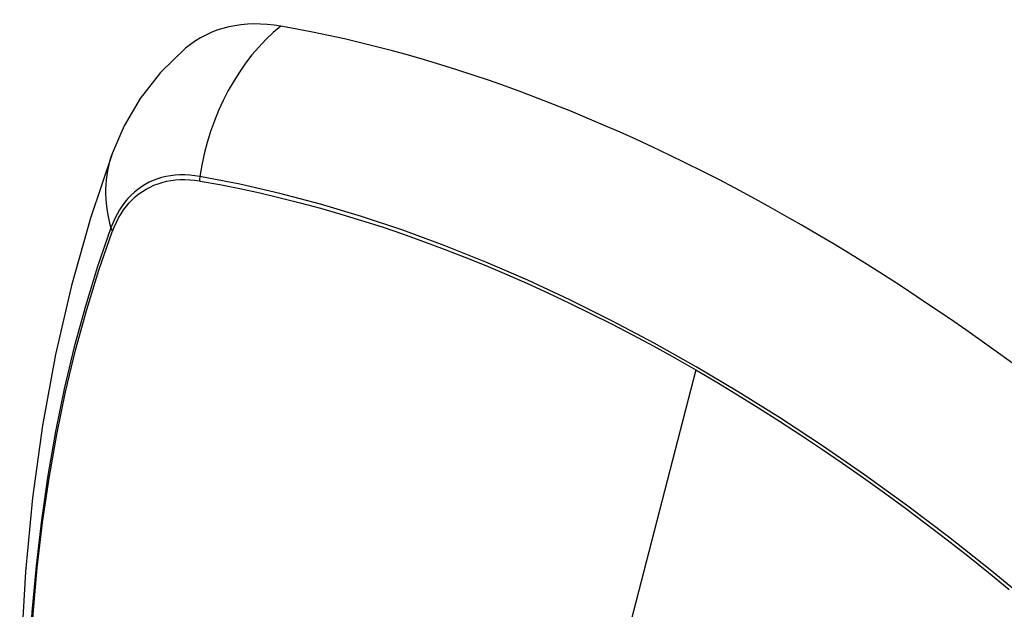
# Model space of a CAD drawing. Header units: inches. Extents: x 17 to 386, y 34 to 183.
# Tile 133 of 139: x 352.099 to 352.673, y 162.089 to 162.432. Entities that reach past the tile are written whole.
import ezdxf

# ---------------------------------------------------------------- set-up
doc = ezdxf.new("R2010")
doc.units = ezdxf.units.IN
doc.header["$MEASUREMENT"] = 0
doc.layers.add('Visible Edges(ANSI)', color=7, linetype='Continuous', lineweight=25)
doc.layers.add('Visible Tangent Edges(ANSI)', color=7, linetype='Continuous', lineweight=25)

msp = doc.modelspace()

# ---------------------------------------------------------------- linework, layer by layer
at = {"layer": 'Visible Edges(ANSI)', "flags": 128}
for points in [[(352.19584, 162.41575), (352.18122, 162.40168), (352.16929, 162.38638), (352.16003, 162.37059), (352.1532, 162.35486)], [(352.1532, 162.35486), (352.14036, 162.31681), (352.1293, 162.27762), (352.12, 162.23739), (352.11244, 162.19617), (352.1066, 162.15403), (352.10245, 162.11103), (352.09998, 162.06724), (352.09916, 162.02271), (352.09997, 161.97751), (352.1024, 161.9317), (352.10642, 161.88535), (352.11202, 161.83852), (352.11917, 161.79127), (352.12785, 161.74367), (352.13804, 161.69579), (352.14972, 161.6477)]]:
    msp.add_lwpolyline(points, dxfattribs=at)
at = {"layer": 'Visible Edges(ANSI)'}
for centre, major_axis, start_param, end_param in [((352.29273, 162.26812), (-0.08858, 0.15343), 5.834048, 6.381985), ((352.55452, 161.25213), (-0.64961, 1.12515), 5.161526, 5.834048)]:
    msp.add_ellipse(centre, major_axis=major_axis, ratio=0.57735, start_param=start_param, end_param=end_param, dxfattribs=at)
at = {"layer": 'Visible Tangent Edges(ANSI)'}
for p, q in [((352.20397, 162.33845), (352.20431, 162.3384)), ((352.15312, 162.30884), (352.15324, 162.30916)), ((352.49307, 162.22855), (352.44517, 162.04288))]:
    msp.add_line(p, q, dxfattribs=at)
at = {"layer": 'Visible Tangent Edges(ANSI)', "flags": 128}
for points in [[(352.20412, 162.34102), (352.20116, 162.34148), (352.19825, 162.34179), (352.19538, 162.34195), (352.19256, 162.34195), (352.1898, 162.3418), (352.18709, 162.34149), (352.18445, 162.34102), (352.18187, 162.34041), (352.17937, 162.33964), (352.17693, 162.33872), (352.17458, 162.33766), (352.1723, 162.33644), (352.17011, 162.33508), (352.16801, 162.33357), (352.16599, 162.33192), (352.16407, 162.33013), (352.16225, 162.3282), (352.16052, 162.32614), (352.15889, 162.32395), (352.15737, 162.32163), (352.15595, 162.31918), (352.15463, 162.31661), (352.15343, 162.31392), (352.15234, 162.31112)], [(352.15324, 162.30916), (352.15433, 162.31187), (352.15552, 162.31447), (352.15683, 162.31696), (352.15823, 162.31933), (352.15973, 162.32158), (352.16133, 162.32371), (352.16303, 162.32571), (352.16482, 162.32758), (352.1667, 162.32932), (352.16868, 162.33093), (352.17073, 162.3324), (352.17288, 162.33373), (352.1751, 162.33492), (352.1774, 162.33596), (352.17978, 162.33687), (352.18223, 162.33763), (352.18474, 162.33825), (352.18732, 162.33872), (352.18996, 162.33904), (352.19266, 162.33922), (352.19542, 162.33925), (352.19822, 162.33913), (352.20108, 162.33886), (352.20397, 162.33845)], [(352.6888, 162.09236), (352.66466, 162.11219), (352.64038, 162.13132), (352.61599, 162.14973), (352.59151, 162.16741), (352.56698, 162.18432), (352.54242, 162.20046), (352.51788, 162.2158), (352.49336, 162.23034), (352.46883, 162.2441), (352.44429, 162.25708), (352.41977, 162.26926), (352.39529, 162.28064), (352.37087, 162.29119), (352.34655, 162.3009), (352.32235, 162.30976), (352.29831, 162.31775), (352.27445, 162.32488), (352.25079, 162.33113), (352.22735, 162.33651), (352.20412, 162.34102)], [(352.20431, 162.3384), (352.21587, 162.3363), (352.22748, 162.33398), (352.23916, 162.33145), (352.25088, 162.3287), (352.26266, 162.32573), (352.27449, 162.32254), (352.28638, 162.31913), (352.29832, 162.3155), (352.3103, 162.31166), (352.32232, 162.30759), (352.33438, 162.30331), (352.34648, 162.29882), (352.35861, 162.29411), (352.37077, 162.28918), (352.38295, 162.28404), (352.39515, 162.27869), (352.40737, 162.27314), (352.4196, 162.26737), (352.43185, 162.2614), (352.44409, 162.25523), (352.45634, 162.24886), (352.46859, 162.24229), (352.48083, 162.23552), (352.49307, 162.22855)], [(352.15234, 162.31112), (352.14457, 162.28868), (352.13745, 162.26558), (352.13098, 162.24184), (352.12517, 162.21749), (352.12004, 162.19255), (352.11558, 162.16706), (352.11181, 162.14104), (352.10872, 162.11453), (352.10633, 162.08755), (352.10462, 162.06016), (352.10361, 162.03238), (352.10328, 162.00421), (352.10364, 161.97566), (352.10469, 161.94673), (352.10642, 161.91744), (352.10883, 161.88782), (352.11192, 161.85791), (352.11569, 161.82775), (352.12013, 161.79734), (352.12525, 161.76669), (352.13103, 161.73584), (352.13748, 161.7048)], [(352.13823, 161.70442), (352.13177, 161.73539), (352.12597, 161.76618), (352.12083, 161.79678), (352.11637, 161.82713), (352.11259, 161.85724), (352.10949, 161.88709), (352.10706, 161.91665), (352.10532, 161.94588), (352.10427, 161.97475), (352.10391, 162.00324), (352.10424, 162.03133), (352.10526, 162.05903), (352.10697, 162.08633), (352.10938, 162.11321), (352.11248, 162.13962), (352.11627, 162.16553), (352.12074, 162.19091), (352.12589, 162.21573), (352.13172, 162.23995), (352.1382, 162.26356), (352.14534, 162.28653), (352.15312, 162.30884)], [(352.49307, 162.22855), (352.50529, 162.2214), (352.51752, 162.21404), (352.52975, 162.20648), (352.54198, 162.19872), (352.55421, 162.19077), (352.56644, 162.18261), (352.57866, 162.17426), (352.59087, 162.16571), (352.60307, 162.15697), (352.61525, 162.14805), (352.6274, 162.13894), (352.63953, 162.12964), (352.65163, 162.12017), (352.6637, 162.11052), (352.67573, 162.1007)]]:
    msp.add_lwpolyline(points, dxfattribs=at)
at = {"layer": 'Visible Tangent Edges(ANSI)'}
for centre, major_axis, ratio, start_param, end_param in [((352.29022, 162.32928), (-0.02022, -0.11637), 0.735518, 3.83087, 4.73923), ((352.26409, 162.31419), (-0.11089, 0.04067), 0.735518, 0, 0.496286), ((352.2113, 162.34004), (-0.00176, -0.00968), 0.735414, 4.744852, 5.008559), ((352.16165, 162.31138), (0.00925, -0.00336), 0.732421, 3.635219, 3.898926), ((352.44878, 161.75363), (-0.17318, 0.29996), 0.57735, 5.05527, 10.652693)]:
    msp.add_ellipse(centre, major_axis=major_axis, ratio=ratio, start_param=start_param, end_param=end_param, dxfattribs=at)
msp.add_ellipse((352.44937, 161.75397), major_axis=(0.17111, -0.29637), ratio=0.57735, dxfattribs=at)

doc.saveas('drawing.dxf')
